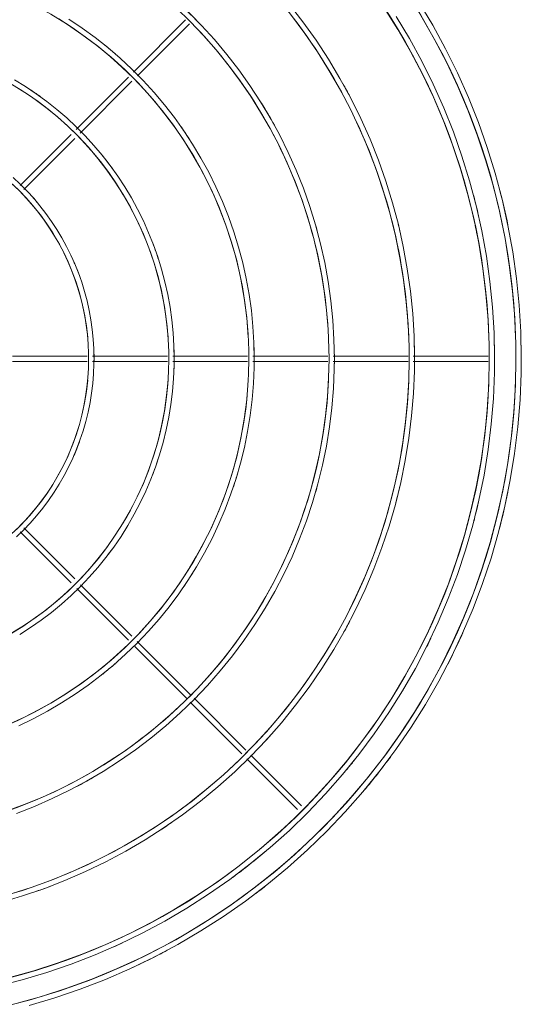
# Model space of a CAD drawing. Header units: millimetres. Extents: x -5998 to 64464, y -2232 to 8822.
# Tile 23 of 52: x 23319 to 23507, y 2866 to 3234. Entities that reach past the tile are written whole.
import ezdxf

# ---------------------------------------------------------------- set-up
doc = ezdxf.new("R2010")
doc.units = ezdxf.units.MM
doc.layers.add('M-EQPM', color=50, linetype='Continuous', lineweight=18)

# ---------------------------------------------------------------- blocks, each defined once
blk = doc.blocks.new('Outdoor_Condenser_Unit_Single_Fan_15958 - Generic _Without Brackets_-4065094-ELEVAÇÃO 3 - MAPEAMENTO DE DANOS')
at = {"layer": 'M-EQPM'}
for p, q in [((23381.43, 3234.22), (23361.95, 3214.75)), ((23363.34, 3213.32), (23382.84, 3232.82)), ((23360.01, 3212.81), (23340.39, 3193.19)), ((23341.91, 3191.88), (23361.32, 3211.3)), ((23338.52, 3191.32), (23319.46, 3172.26)), ((23320.84, 3170.81), (23339.93, 3189.9)), ((23344.58, 3108.5), (23316.56, 3108.5)), ((23316.56, 3106.5), (23344.58, 3106.5)), ((23374.61, 3108.5), (23346.58, 3108.5)), ((23346.58, 3106.5), (23374.61, 3106.5)), ((23404.64, 3108.5), (23376.59, 3108.5)), ((23376.59, 3106.5), (23404.64, 3106.5)), ((23434.67, 3108.5), (23406.59, 3108.5)), ((23406.59, 3106.5), (23434.67, 3106.5)), ((23464.7, 3108.5), (23436.6, 3108.5)), ((23436.6, 3106.5), (23464.7, 3106.5)), ((23494.72, 3108.5), (23466.6, 3108.5)), ((23466.6, 3106.5), (23494.72, 3106.5)), ((23319.46, 3042.74), (23338.52, 3023.68)), ((23339.93, 3025.1), (23320.84, 3044.19)), ((23340.66, 3021.54), (23360.01, 3002.19)), ((23361.32, 3003.7), (23342.11, 3022.92)), ((23362.34, 2999.87), (23381.87, 2980.33)), ((23383.47, 2981.56), (23363.33, 3001.7)), ((23403.99, 2961.04), (23384.58, 2980.45)), ((23383.16, 2979.05), (23402.47, 2959.73)), ((23404.37, 2957.83), (23423.34, 2938.86)), ((23424.76, 2940.27), (23405.79, 2959.24)), ((23360.68, 2890.37), (23360.67, 2890.36))]:
    blk.add_line(p, q, dxfattribs=at)
at = {"layer": 'M-EQPM', "flags": 128}
for points in [[(23507.11, 3107.5), (23506.91, 3117.54), (23506.31, 3127.56), (23505.31, 3137.55), (23503.91, 3147.49), (23502.11, 3157.37), (23499.92, 3167.16), (23497.34, 3176.87), (23494.37, 3186.46), (23491.03, 3195.92), (23487.3, 3205.24), (23483.21, 3214.41), (23478.75, 3223.41), (23473.94, 3232.22), (23468.78, 3240.83)], [(23469.48, 3235.86), (23474.44, 3227.22), (23479.06, 3218.4), (23483.31, 3209.39), (23487.21, 3200.23), (23490.73, 3190.91), (23493.88, 3181.46), (23496.64, 3171.9), (23499.03, 3162.23), (23501.02, 3152.47), (23502.62, 3142.64), (23503.83, 3132.75), (23504.64, 3122.83), (23505.06, 3112.88), (23505.11, 3107.5)], [(23507.11, 3107.5), (23506.91, 3117.54), (23506.31, 3127.56), (23505.31, 3137.55), (23503.91, 3147.49), (23502.11, 3157.37), (23499.92, 3167.16), (23497.34, 3176.87), (23494.37, 3186.46), (23491.03, 3195.92), (23487.3, 3205.24), (23483.21, 3214.41), (23478.75, 3223.41), (23473.94, 3232.22), (23468.78, 3240.83)], [(23507.11, 3107.5), (23506.91, 3117.54), (23506.31, 3127.56), (23505.31, 3137.55), (23503.91, 3147.49), (23502.11, 3157.37), (23499.92, 3167.16), (23497.34, 3176.87), (23494.37, 3186.46), (23491.03, 3195.92), (23487.3, 3205.24), (23483.21, 3214.41), (23478.75, 3223.41), (23473.94, 3232.22), (23468.78, 3240.83)], [(23507.11, 3107.5), (23506.91, 3117.54), (23506.31, 3127.56), (23505.31, 3137.55), (23503.91, 3147.49), (23502.11, 3157.37), (23499.92, 3167.16), (23497.34, 3176.87), (23494.37, 3186.46), (23491.03, 3195.92), (23487.3, 3205.24), (23483.21, 3214.41), (23478.75, 3223.41), (23473.94, 3232.22), (23468.78, 3240.83)], [(23507.11, 3107.5), (23506.91, 3117.54), (23506.31, 3127.56), (23505.31, 3137.55), (23503.91, 3147.49), (23502.11, 3157.37), (23499.92, 3167.16), (23497.34, 3176.87), (23494.37, 3186.46), (23491.03, 3195.92), (23487.3, 3205.24), (23483.21, 3214.41), (23478.75, 3223.41), (23473.94, 3232.22), (23468.78, 3240.83)], [(23507.11, 3107.5), (23506.91, 3117.54), (23506.31, 3127.56), (23505.31, 3137.55), (23503.91, 3147.49), (23502.11, 3157.37), (23499.92, 3167.16), (23497.34, 3176.87), (23494.37, 3186.46), (23491.03, 3195.92), (23487.3, 3205.24), (23483.21, 3214.41), (23478.75, 3223.41), (23473.94, 3232.22), (23468.78, 3240.83)], [(23507.11, 3107.5), (23506.91, 3117.54), (23506.31, 3127.56), (23505.31, 3137.55), (23503.91, 3147.49), (23502.11, 3157.37), (23499.92, 3167.16), (23497.34, 3176.87), (23494.37, 3186.46), (23491.03, 3195.92), (23487.3, 3205.24), (23483.21, 3214.41), (23478.75, 3223.41), (23473.94, 3232.22), (23468.78, 3240.83)], [(23507.11, 3107.5), (23506.91, 3117.54), (23506.31, 3127.56), (23505.31, 3137.55), (23503.91, 3147.49), (23502.11, 3157.37), (23499.92, 3167.16), (23497.34, 3176.87), (23494.37, 3186.46), (23491.03, 3195.92), (23487.3, 3205.24), (23483.21, 3214.41), (23478.75, 3223.41), (23473.94, 3232.22), (23468.78, 3240.83)], [(23497.11, 3107.5), (23496.92, 3117.14), (23496.34, 3126.76), (23495.38, 3136.35), (23494.04, 3145.9), (23492.31, 3155.38), (23490.21, 3164.79), (23487.73, 3174.1), (23484.88, 3183.31), (23481.67, 3192.4), (23478.09, 3201.35), (23474.16, 3210.15), (23469.88, 3218.79), (23465.26, 3227.25), (23460.3, 3235.52)], [(23455.82, 3238.8), (23460.91, 3230.7), (23465.67, 3222.42), (23470.1, 3213.94), (23474.19, 3205.3), (23477.92, 3196.5), (23481.31, 3187.56), (23484.33, 3178.49), (23486.98, 3169.31), (23489.27, 3160.03), (23491.19, 3150.66), (23492.72, 3141.23), (23493.88, 3131.74), (23494.66, 3122.21), (23495.06, 3112.66), (23495.11, 3107.5)], [(23467.11, 3107.5), (23466.95, 3115.94), (23466.44, 3124.36), (23465.6, 3132.76), (23464.42, 3141.12), (23462.91, 3149.42), (23461.07, 3157.66), (23458.9, 3165.81), (23456.4, 3173.87), (23453.59, 3181.83), (23450.46, 3189.67), (23447.02, 3197.37), (23443.27, 3204.94), (23439.22, 3212.34), (23434.89, 3219.58), (23430.26, 3226.64), (23425.36, 3233.51), (23420.18, 3240.18)], [(23421.02, 3235.9), (23426.02, 3229.21), (23430.75, 3222.32), (23435.2, 3215.24), (23439.37, 3207.99), (23443.24, 3200.58), (23446.81, 3193.03), (23450.08, 3185.33), (23453.04, 3177.51), (23455.68, 3169.58), (23458, 3161.55), (23460, 3153.43), (23461.68, 3145.24), (23463.02, 3136.99), (23464.04, 3128.7), (23464.72, 3120.36), (23465.07, 3112.01), (23465.11, 3107.5)], [(23437.11, 3107.5), (23436.97, 3114.74), (23436.54, 3121.96), (23435.81, 3129.17), (23434.8, 3136.34), (23433.51, 3143.46), (23431.93, 3150.52), (23430.07, 3157.52), (23427.93, 3164.44), (23425.51, 3171.26), (23422.83, 3177.98), (23419.87, 3184.6), (23416.66, 3191.08), (23413.19, 3197.44), (23409.47, 3203.64), (23405.5, 3209.7), (23401.29, 3215.59), (23396.86, 3221.31), (23392.19, 3226.85), (23387.31, 3232.19), (23382.22, 3237.34)], [(23378.02, 3238.57), (23383.17, 3233.59), (23388.11, 3228.41), (23392.84, 3223.03), (23397.35, 3217.47), (23401.63, 3211.74), (23405.69, 3205.83), (23409.5, 3199.77), (23413.07, 3193.57), (23416.38, 3187.22), (23419.44, 3180.75), (23422.24, 3174.16), (23424.77, 3167.46), (23427.04, 3160.67), (23429.03, 3153.79), (23430.74, 3146.84), (23432.17, 3139.83), (23433.32, 3132.76), (23434.19, 3125.65), (23434.78, 3118.52), (23435.07, 3111.36), (23435.11, 3107.5)], [(23407.11, 3107.5), (23406.99, 3113.54), (23406.63, 3119.57), (23406.03, 3125.58), (23405.19, 3131.56), (23404.1, 3137.5), (23402.79, 3143.39), (23401.23, 3149.23), (23399.45, 3155), (23397.44, 3160.69), (23395.2, 3166.3), (23392.73, 3171.82), (23390.05, 3177.23), (23387.16, 3182.53), (23384.05, 3187.71), (23380.74, 3192.76), (23377.23, 3197.68), (23373.53, 3202.45), (23369.64, 3207.07), (23365.57, 3211.53), (23361.32, 3215.82), (23356.9, 3219.94), (23352.32, 3223.88), (23347.59, 3227.64), (23342.72, 3231.2), (23337.7, 3234.56)], [(23333.89, 3234.59), (23338.91, 3231.38), (23343.8, 3227.97), (23348.55, 3224.36), (23353.15, 3220.57), (23357.59, 3216.6), (23361.87, 3212.46), (23365.99, 3208.14), (23369.92, 3203.67), (23373.68, 3199.04), (23377.24, 3194.27), (23380.62, 3189.35), (23383.79, 3184.31), (23386.76, 3179.14), (23389.52, 3173.86), (23392.07, 3168.47), (23394.4, 3162.99), (23396.51, 3157.41), (23398.39, 3151.76), (23400.05, 3146.03), (23401.47, 3140.25), (23402.66, 3134.41), (23403.62, 3128.53), (23404.35, 3122.61), (23404.83, 3116.67), (23405.08, 3110.72), (23405.11, 3107.5)], [(23377.11, 3107.5), (23377.02, 3112.34), (23376.73, 3117.17), (23376.24, 3121.99), (23375.57, 3126.78), (23374.7, 3131.54), (23373.65, 3136.26), (23372.4, 3140.94), (23370.97, 3145.56), (23369.36, 3150.13), (23367.56, 3154.62), (23365.59, 3159.04), (23363.44, 3163.38), (23361.12, 3167.62), (23358.63, 3171.77), (23355.98, 3175.82), (23353.17, 3179.76), (23350.2, 3183.58), (23347.08, 3187.29), (23343.82, 3190.86), (23340.42, 3194.3), (23336.88, 3197.6), (23333.21, 3200.76), (23329.42, 3203.77), (23325.51, 3206.62), (23321.49, 3209.32), (23317.37, 3211.85)], [(23318.23, 3209), (23322.24, 3206.43), (23326.15, 3203.71), (23329.94, 3200.83), (23333.61, 3197.81), (23337.16, 3194.64), (23340.58, 3191.32), (23343.86, 3187.88), (23347.01, 3184.31), (23350.01, 3180.61), (23352.86, 3176.8), (23355.55, 3172.87), (23358.08, 3168.84), (23360.46, 3164.72), (23362.66, 3160.5), (23364.7, 3156.2), (23366.56, 3151.82), (23368.24, 3147.36), (23369.74, 3142.85), (23371.07, 3138.28), (23372.21, 3133.65), (23373.16, 3128.99), (23373.92, 3124.29), (23374.5, 3119.57), (23374.89, 3114.82), (23375.09, 3110.07), (23375.11, 3107.5)], [(23347.11, 3107.5), (23347.04, 3111.14), (23346.82, 3114.77), (23346.46, 3118.39), (23345.95, 3122), (23345.3, 3125.58), (23344.51, 3129.13), (23343.57, 3132.65), (23342.5, 3136.13), (23341.28, 3139.56), (23339.93, 3142.94), (23338.45, 3146.26), (23336.83, 3149.52), (23335.09, 3152.72), (23333.22, 3155.84), (23331.22, 3158.88), (23329.11, 3161.84), (23326.87, 3164.72), (23324.53, 3167.5), (23322.08, 3170.19), (23319.52, 3172.78), (23316.85, 3175.26)], [(23316.73, 3172.67), (23319.29, 3170.19), (23321.74, 3167.62), (23324.09, 3164.94), (23326.34, 3162.18), (23328.47, 3159.33), (23330.48, 3156.39), (23332.38, 3153.38), (23334.15, 3150.29), (23335.8, 3147.14), (23337.32, 3143.92), (23338.71, 3140.64), (23339.97, 3137.31), (23341.1, 3133.94), (23342.09, 3130.52), (23342.94, 3127.06), (23343.65, 3123.57), (23344.22, 3120.06), (23344.66, 3116.53), (23344.95, 3112.98), (23345.09, 3109.42), (23345.11, 3107.5)], [(23322.87, 2865.54), (23332.49, 2868.4), (23341.99, 2871.65), (23351.36, 2875.27), (23360.57, 2879.27), (23364.46, 2881.14)], [(23322.87, 2865.54), (23332.49, 2868.4), (23341.99, 2871.65), (23351.36, 2875.27), (23360.57, 2879.27), (23364.46, 2881.14)], [(23322.87, 2865.54), (23332.49, 2868.4), (23341.99, 2871.65), (23351.36, 2875.27), (23360.57, 2879.27), (23364.46, 2881.14)], [(23322.87, 2865.54), (23332.49, 2868.4), (23341.99, 2871.65), (23351.36, 2875.27), (23360.57, 2879.27), (23364.46, 2881.14)], [(23322.87, 2865.54), (23332.49, 2868.4), (23341.99, 2871.65), (23351.36, 2875.27), (23360.57, 2879.27), (23364.46, 2881.14)], [(23322.87, 2865.54), (23332.49, 2868.4), (23341.99, 2871.65), (23351.36, 2875.27), (23360.57, 2879.27), (23364.46, 2881.14)], [(23322.87, 2865.54), (23332.49, 2868.4), (23341.99, 2871.65), (23351.36, 2875.27), (23360.57, 2879.27), (23364.46, 2881.14)], [(23322.87, 2865.54), (23332.49, 2868.4), (23341.99, 2871.65), (23351.36, 2875.27), (23360.57, 2879.27), (23369.61, 2883.63), (23378.47, 2888.34), (23387.14, 2893.41), (23395.6, 2898.82), (23403.83, 2904.57), (23411.83, 2910.64), (23419.57, 2917.02), (23427.06, 2923.71), (23434.27, 2930.69), (23441.2, 2937.96), (23447.83, 2945.5), (23454.16, 2953.29), (23460.17, 2961.34), (23465.85, 2969.61), (23471.19, 2978.11), (23476.2, 2986.81), (23480.85, 2995.71), (23485.14, 3004.79), (23489.06, 3014.03), (23492.61, 3023.42), (23495.79, 3032.94), (23498.58, 3042.59), (23500.98, 3052.33), (23502.99, 3062.17), (23504.6, 3072.08), (23505.82, 3082.04), (23506.64, 3092.05), (23507.06, 3102.08), (23507.11, 3107.5)], [(23505.11, 3107.5), (23504.92, 3097.54), (23504.32, 3087.6), (23503.32, 3077.69), (23501.93, 3067.83), (23500.15, 3058.03), (23497.98, 3048.31), (23495.42, 3038.69), (23492.47, 3029.17), (23489.15, 3019.78), (23485.46, 3010.53), (23481.4, 3001.44), (23476.98, 2992.52), (23472.2, 2983.78), (23467.08, 2975.23), (23461.62, 2966.9), (23455.84, 2958.8), (23449.73, 2950.93), (23443.31, 2943.31), (23436.6, 2935.96), (23429.59, 2928.88), (23422.31, 2922.08), (23414.77, 2915.59), (23406.96, 2909.4), (23398.92, 2903.52), (23390.65, 2897.97), (23382.16, 2892.76), (23373.48, 2887.89), (23364.6, 2883.37), (23355.55, 2879.22), (23346.34, 2875.42), (23336.99, 2872), (23327.51, 2868.95), (23317.91, 2866.29)], [(23310.87, 2872.8), (23320.21, 2875.18), (23329.45, 2877.93), (23338.57, 2881.05), (23347.56, 2884.52), (23356.41, 2888.36), (23365.09, 2892.55), (23373.6, 2897.07), (23381.92, 2901.94), (23390.04, 2907.14), (23397.94, 2912.65), (23405.62, 2918.48), (23413.06, 2924.61), (23420.25, 2931.03), (23427.17, 2937.74), (23433.83, 2944.71), (23440.19, 2951.95), (23446.27, 2959.44), (23452.04, 2967.16), (23457.49, 2975.11), (23462.63, 2983.26), (23467.43, 2991.62), (23471.89, 3000.16), (23476.01, 3008.88), (23479.78, 3017.75), (23483.19, 3026.77), (23486.24, 3035.91), (23488.92, 3045.17), (23491.22, 3054.53), (23493.15, 3063.98), (23494.7, 3073.49), (23495.87, 3083.06), (23496.66, 3092.67), (23497.06, 3102.3), (23497.11, 3107.5)], [(23495.11, 3107.5), (23494.92, 3097.94), (23494.35, 3088.4), (23493.4, 3078.89), (23492.06, 3069.42), (23490.35, 3060.02), (23488.26, 3050.69), (23485.81, 3041.45), (23482.98, 3032.32), (23479.79, 3023.31), (23476.25, 3014.43), (23472.35, 3005.7), (23468.11, 2997.13), (23463.52, 2988.75), (23458.61, 2980.55), (23453.37, 2972.55), (23447.82, 2964.77), (23441.95, 2957.22), (23435.8, 2949.91), (23429.35, 2942.85), (23422.63, 2936.05), (23415.64, 2929.53), (23408.39, 2923.29), (23400.91, 2917.35), (23393.19, 2911.71), (23385.25, 2906.39), (23377.1, 2901.39), (23368.76, 2896.71), (23360.24, 2892.38), (23351.56, 2888.38), (23342.72, 2884.74), (23333.74, 2881.46), (23324.64, 2878.53), (23315.43, 2875.98)], [(23312.23, 2904.1), (23320.32, 2906.51), (23328.31, 2909.23), (23336.18, 2912.28), (23343.92, 2915.64), (23351.52, 2919.3), (23358.97, 2923.27), (23366.26, 2927.53), (23373.37, 2932.08), (23380.29, 2936.91), (23387.01, 2942.01), (23393.52, 2947.38), (23399.82, 2953), (23405.88, 2958.87), (23411.71, 2964.98), (23417.28, 2971.31), (23422.6, 2977.87), (23427.65, 2984.63), (23432.42, 2991.59), (23436.92, 2998.73), (23441.12, 3006.05), (23445.03, 3013.53), (23448.64, 3021.16), (23451.94, 3028.92), (23454.92, 3036.82), (23457.59, 3044.82), (23459.94, 3052.93), (23461.96, 3061.13), (23463.65, 3069.39), (23465, 3077.72), (23466.03, 3086.1), (23466.71, 3094.51), (23467.07, 3102.94), (23467.11, 3107.5)], [(23465.11, 3107.5), (23464.95, 3099.14), (23464.45, 3090.8), (23463.61, 3082.48), (23462.45, 3074.2), (23460.95, 3065.98), (23459.12, 3057.82), (23456.98, 3049.74), (23454.51, 3041.76), (23451.72, 3033.87), (23448.62, 3026.11), (23445.21, 3018.48), (23441.5, 3010.99), (23437.49, 3003.65), (23433.19, 2996.48), (23428.61, 2989.49), (23423.75, 2982.69), (23418.63, 2976.08), (23413.24, 2969.69), (23407.61, 2963.52), (23401.73, 2957.57), (23395.61, 2951.87), (23389.28, 2946.42), (23382.73, 2941.22), (23375.98, 2936.29), (23369.04, 2931.63), (23361.91, 2927.26), (23354.62, 2923.17), (23347.17, 2919.38), (23339.58, 2915.89), (23331.85, 2912.7), (23324, 2909.83), (23316.04, 2907.27)], [(23318.04, 2937.42), (23324.8, 2940.04), (23331.44, 2942.92), (23337.96, 2946.06), (23344.35, 2949.46), (23350.6, 2953.12), (23356.7, 2957.02), (23362.63, 2961.16), (23368.4, 2965.54), (23373.99, 2970.14), (23379.39, 2974.97), (23384.59, 2980), (23389.58, 2985.24), (23394.37, 2990.68), (23398.93, 2996.3), (23403.26, 3002.1), (23407.36, 3008.07), (23411.21, 3014.19), (23414.82, 3020.47), (23418.17, 3026.89), (23421.27, 3033.43), (23424.1, 3040.1), (23426.66, 3046.87), (23428.95, 3053.74), (23430.96, 3060.69), (23432.69, 3067.72), (23434.14, 3074.81), (23435.3, 3081.96), (23436.18, 3089.14), (23436.77, 3096.36), (23437.07, 3103.59), (23437.11, 3107.5)], [(23435.11, 3107.5), (23434.97, 3100.34), (23434.54, 3093.2), (23433.83, 3086.07), (23432.83, 3078.98), (23431.55, 3071.94), (23429.98, 3064.95), (23428.14, 3058.03), (23426.03, 3051.19), (23423.64, 3044.44), (23420.98, 3037.79), (23418.07, 3031.26), (23414.89, 3024.84), (23411.45, 3018.56), (23407.77, 3012.42), (23403.85, 3006.43), (23399.69, 3000.6), (23395.3, 2994.95), (23390.69, 2989.47), (23385.86, 2984.18), (23380.83, 2979.09), (23375.59, 2974.21), (23370.16, 2969.54), (23364.56, 2965.09), (23358.78, 2960.86), (23352.83, 2956.88), (23346.73, 2953.13), (23340.48, 2949.63), (23334.1, 2946.38), (23327.6, 2943.39), (23320.98, 2940.67), (23314.25, 2938.2)], [(23318.95, 2970.2), (23324.39, 2972.82), (23329.72, 2975.66), (23334.94, 2978.71), (23340.03, 2981.96), (23344.98, 2985.42), (23349.79, 2989.07), (23354.45, 2992.91), (23358.95, 2996.93), (23363.29, 3001.13), (23367.46, 3005.51), (23371.45, 3010.04), (23375.26, 3014.73), (23378.87, 3019.57), (23382.29, 3024.55), (23385.51, 3029.66), (23388.51, 3034.9), (23391.31, 3040.25), (23393.89, 3045.71), (23396.25, 3051.27), (23398.39, 3056.92), (23400.3, 3062.65), (23401.98, 3068.45), (23403.42, 3074.31), (23404.63, 3080.23), (23405.6, 3086.19), (23406.34, 3092.19), (23406.83, 3098.21), (23407.08, 3104.24), (23407.11, 3107.5)], [(23405.11, 3107.5), (23405, 3101.54), (23404.64, 3095.59), (23404.04, 3089.66), (23403.21, 3083.76), (23402.14, 3077.9), (23400.84, 3072.08), (23399.31, 3066.32), (23397.55, 3060.63), (23395.56, 3055.01), (23393.35, 3049.48), (23390.92, 3044.04), (23388.28, 3038.69), (23385.42, 3033.46), (23382.36, 3028.35), (23379.09, 3023.37), (23375.63, 3018.52), (23371.97, 3013.81), (23368.13, 3009.25), (23364.12, 3004.85), (23359.92, 3000.61), (23355.57, 2996.55), (23351.05, 2992.66), (23346.38, 2988.96), (23341.57, 2985.44), (23336.62, 2982.12), (23331.54, 2979), (23326.34, 2976.09), (23321.03, 2973.39), (23315.62, 2970.9)], [(23319.28, 3004.29), (23323.35, 3006.9), (23327.32, 3009.67), (23331.18, 3012.6), (23334.91, 3015.68), (23338.52, 3018.9), (23342, 3022.27), (23345.34, 3025.77), (23348.54, 3029.4), (23351.59, 3033.16), (23354.48, 3037.04), (23357.22, 3041.03), (23359.8, 3045.12), (23362.21, 3049.32), (23364.45, 3053.61), (23366.52, 3057.99), (23368.41, 3062.44), (23370.12, 3066.97), (23371.65, 3071.56), (23373, 3076.21), (23374.16, 3080.91), (23375.13, 3085.65), (23375.9, 3090.42), (23376.49, 3095.23), (23376.89, 3100.05), (23377.09, 3104.89), (23377.11, 3107.5)], [(23375.11, 3107.5), (23375.02, 3102.74), (23374.73, 3097.99), (23374.26, 3093.25), (23373.59, 3088.54), (23372.74, 3083.86), (23371.7, 3079.21), (23370.48, 3074.61), (23369.07, 3070.07), (23367.49, 3065.58), (23365.72, 3061.16), (23363.78, 3056.81), (23361.67, 3052.55), (23359.39, 3048.37), (23356.94, 3044.29), (23354.33, 3040.31), (23351.56, 3036.43), (23348.65, 3032.67), (23345.58, 3029.03), (23342.37, 3025.52), (23339.02, 3022.13), (23335.54, 3018.89), (23331.94, 3015.78), (23328.21, 3012.82), (23324.36, 3010.02), (23320.41, 3007.36), (23316.36, 3004.87)], [(23318.09, 3040.87), (23320.71, 3043.4), (23323.22, 3046.03), (23325.62, 3048.77), (23327.92, 3051.59), (23330.09, 3054.51), (23332.15, 3057.51), (23334.09, 3060.59), (23335.91, 3063.75), (23337.59, 3066.97), (23339.15, 3070.26), (23340.57, 3073.61), (23341.86, 3077.02), (23343.01, 3080.47), (23344.02, 3083.97), (23344.89, 3087.5), (23345.62, 3091.07), (23346.2, 3094.66), (23346.65, 3098.27), (23346.94, 3101.9), (23347.09, 3105.54), (23347.11, 3107.5)], [(23345.11, 3107.5), (23345.04, 3103.94), (23344.83, 3100.39), (23344.47, 3096.85), (23343.98, 3093.32), (23343.34, 3089.82), (23342.56, 3086.34), (23341.65, 3082.9), (23340.6, 3079.5), (23339.41, 3076.15), (23338.09, 3072.84), (23336.64, 3069.59), (23335.06, 3066.4), (23333.35, 3063.28), (23331.52, 3060.22), (23329.57, 3057.25), (23327.5, 3054.35), (23325.32, 3051.54), (23323.03, 3048.81), (23320.63, 3046.19), (23318.12, 3043.66)], [(23365.4, 2881.6), (23369.61, 2883.63), (23378.47, 2888.34), (23387.14, 2893.41), (23395.6, 2898.82), (23403.83, 2904.57), (23411.83, 2910.64), (23419.57, 2917.02), (23427.06, 2923.71), (23434.27, 2930.69), (23441.2, 2937.96), (23447.83, 2945.5), (23454.16, 2953.29), (23460.17, 2961.34), (23465.85, 2969.61), (23471.19, 2978.11), (23476.2, 2986.81), (23480.85, 2995.71), (23485.14, 3004.79), (23489.06, 3014.03), (23492.61, 3023.42), (23495.79, 3032.94), (23498.58, 3042.59), (23500.98, 3052.33), (23502.99, 3062.17), (23504.6, 3072.08), (23505.82, 3082.04), (23506.64, 3092.05), (23507.06, 3102.08), (23507.11, 3107.5)], [(23365.4, 2881.6), (23369.61, 2883.63), (23378.47, 2888.34), (23387.14, 2893.41), (23395.6, 2898.82), (23403.83, 2904.57), (23411.83, 2910.64), (23419.57, 2917.02), (23427.06, 2923.71), (23434.27, 2930.69), (23441.2, 2937.96), (23447.83, 2945.5), (23454.16, 2953.29), (23460.17, 2961.34), (23465.85, 2969.61), (23471.19, 2978.11), (23476.2, 2986.81), (23480.85, 2995.71), (23485.14, 3004.79), (23489.06, 3014.03), (23492.61, 3023.42), (23495.79, 3032.94), (23498.58, 3042.59), (23500.98, 3052.33), (23502.99, 3062.17), (23504.6, 3072.08), (23505.82, 3082.04), (23506.64, 3092.05), (23507.06, 3102.08), (23507.11, 3107.5)], [(23365.4, 2881.6), (23369.61, 2883.63), (23378.47, 2888.34), (23387.14, 2893.41), (23395.6, 2898.82), (23403.83, 2904.57), (23411.83, 2910.64), (23419.57, 2917.02), (23427.06, 2923.71), (23434.27, 2930.69), (23441.2, 2937.96), (23447.83, 2945.5), (23454.16, 2953.29), (23460.17, 2961.34), (23465.85, 2969.61), (23471.19, 2978.11), (23476.2, 2986.81), (23480.85, 2995.71), (23485.14, 3004.79), (23489.06, 3014.03), (23492.61, 3023.42), (23495.79, 3032.94), (23498.58, 3042.59), (23500.98, 3052.33), (23502.99, 3062.17), (23504.6, 3072.08), (23505.82, 3082.04), (23506.64, 3092.05), (23507.06, 3102.08), (23507.11, 3107.5)], [(23365.4, 2881.6), (23369.61, 2883.63), (23378.47, 2888.34), (23387.14, 2893.41), (23395.6, 2898.82), (23403.83, 2904.57), (23411.83, 2910.64), (23419.57, 2917.02), (23427.06, 2923.71), (23434.27, 2930.69), (23441.2, 2937.96), (23447.83, 2945.5), (23454.16, 2953.29), (23460.17, 2961.34), (23465.85, 2969.61), (23471.19, 2978.11), (23476.2, 2986.81), (23480.85, 2995.71), (23485.14, 3004.79), (23489.06, 3014.03), (23492.61, 3023.42), (23495.79, 3032.94), (23498.58, 3042.59), (23500.98, 3052.33), (23502.99, 3062.17), (23504.6, 3072.08), (23505.82, 3082.04), (23506.64, 3092.05), (23507.06, 3102.08), (23507.11, 3107.5)], [(23365.4, 2881.6), (23369.61, 2883.63), (23378.47, 2888.34), (23387.14, 2893.41), (23395.6, 2898.82), (23403.83, 2904.57), (23411.83, 2910.64), (23419.57, 2917.02), (23427.06, 2923.71), (23434.27, 2930.69), (23441.2, 2937.96), (23447.83, 2945.5), (23454.16, 2953.29), (23460.17, 2961.34), (23465.85, 2969.61), (23471.19, 2978.11), (23476.2, 2986.81), (23480.85, 2995.71), (23485.14, 3004.79), (23489.06, 3014.03), (23492.61, 3023.42), (23495.79, 3032.94), (23498.58, 3042.59), (23500.98, 3052.33), (23502.99, 3062.17), (23504.6, 3072.08), (23505.82, 3082.04), (23506.64, 3092.05), (23507.06, 3102.08), (23507.11, 3107.5)], [(23365.4, 2881.6), (23369.61, 2883.63), (23378.47, 2888.34), (23387.14, 2893.41), (23395.6, 2898.82), (23403.83, 2904.57), (23411.83, 2910.64), (23419.57, 2917.02), (23427.06, 2923.71), (23434.27, 2930.69), (23441.2, 2937.96), (23447.83, 2945.5), (23454.16, 2953.29), (23460.17, 2961.34), (23465.85, 2969.61), (23471.19, 2978.11), (23476.2, 2986.81), (23480.85, 2995.71), (23485.14, 3004.79), (23489.06, 3014.03), (23492.61, 3023.42), (23495.79, 3032.94), (23498.58, 3042.59), (23500.98, 3052.33), (23502.99, 3062.17), (23504.6, 3072.08), (23505.82, 3082.04), (23506.64, 3092.05), (23507.06, 3102.08), (23507.11, 3107.5)], [(23365.4, 2881.6), (23369.61, 2883.63), (23378.47, 2888.34), (23387.14, 2893.41), (23395.6, 2898.82), (23403.83, 2904.57), (23411.83, 2910.64), (23419.57, 2917.02), (23427.06, 2923.71), (23434.27, 2930.69), (23441.2, 2937.96), (23447.83, 2945.5), (23454.16, 2953.29), (23460.17, 2961.34), (23465.85, 2969.61), (23471.19, 2978.11), (23476.2, 2986.81), (23480.85, 2995.71), (23485.14, 3004.79), (23489.06, 3014.03), (23492.61, 3023.42), (23495.79, 3032.94), (23498.58, 3042.59), (23500.98, 3052.33), (23502.99, 3062.17), (23504.6, 3072.08), (23505.82, 3082.04), (23506.64, 3092.05), (23507.06, 3102.08), (23507.11, 3107.5)]]:
    blk.add_lwpolyline(points, dxfattribs=at)
at = {"layer": 'M-EQPM'}
for radius, start, end in [(249, 1.8408, 178.1592), (239, 1.9179, 178.0821), (149, 3.0763, 176.9237), (181, 43.859, 46.875), (209, 27.6923, 39.8077), (179, 30.171, 43.125), (119, 3.8518, 176.1482), (151, 49.0909, 51.3564), (241, 25.7143, 26.7671), (211, 27.6923, 29.1715), (121, 54, 56.1037), (181, 28.854, 31.875), (209, 2.1931, 25.9615), (89, 5.1502, 174.8498), (151, 32.7273, 34.981), (179, 2.5607, 28.125), (121, 36, 39.0754), (91, 40, 41.715), (241, 14.4643, 14.633), (241, 12.8571, 14.633), (251, 11.469, 14.5262), (239, 11.25, 12.8571), (181, 15, 16.0634), (211, 13.0342, 13.8462), (121, 18, 21.361), (91, 20, 23.4207), (241, 0, 1.2201), (241, 360, 1.2201), (251, 360, 1.1654), (251, 360, 1.1654), (251, 360, 1.1654), (251, 360, 1.1654), (251, 360, 1.1654), (251, 360, 1.1654), (251, 360, 1.1654), (251, 360, 1.1654), (91, 0, 2.2865), (121, 0, 1.8357), (151, 360, 1.581), (181, 360, 1.4175), (211, 0, 1.3038), (91, 357.7135, 0), (121, 358.1643, 0), (151, 358.419, 0), (181, 358.5825, 0), (211, 358.6962, 0), (241, 358.7799, 360), (241, 358.7799, 0), (251, 358.8346, 0), (251, 358.8346, 0), (251, 358.8346, 0), (251, 358.8346, 0), (251, 358.8346, 0), (251, 358.8346, 0), (251, 358.8346, 0), (251, 358.8346, 0), (249, 181.8408, 358.1592), (239, 181.9179, 358.0821), (149, 183.0763, 356.9237), (119, 183.8518, 356.1482), (89, 185.1502, 354.8498), (209, 290.7779, 357.8069), (179, 315, 357.4393), (91, 336.5793, 340), (121, 338.7769, 342), (151, 341.5112, 343.6364), (181, 343.9437, 345), (211, 345.2402, 347.0059), (239, 347.1429, 348.75), (251, 345.2638, 348.531), (241, 345.367, 347.1429), (91, 318.285, 320), (241, 345.367, 345.5357), (251, 345.2638, 345.5357), (251, 345.2638, 345.5357), (251, 345.2638, 345.5357), (251, 345.2638, 345.5357), (251, 345.2638, 345.5357), (251, 345.2638, 345.5357), (251, 345.2638, 345.5357), (121, 320.9608, 324), (151, 325.0006, 328.8086), (211, 330.8395, 332.3077), (241, 333.4224, 334.2857), (241, 333.4224, 334.2857), (251, 332.9072, 335.8929), (151, 308.6293, 310.9091), (179, 225.1556, 299.9129), (179, 301.875, 313.125), (211, 316.968, 318.4615), (251, 319.9354, 323.7639), (251, 323.0357, 323.7639), (251, 323.0357, 323.7639), (251, 323.0357, 323.7639), (251, 323.0357, 323.7639), (251, 323.0357, 323.7639), (251, 323.0357, 323.7639), (251, 323.0357, 323.7639), (241, 320.3761, 321.4286), (241, 320.3761, 321.4286), (181, 297.8497, 300), (211, 303.0944, 304.6154), (241, 306.4203, 310.1786), (209, 249.2909, 289.0385), (211, 289.2187, 290.7692), (251, 307.1443, 308.5714), (241, 294.1071, 294.961), (241, 294.1071, 294.961), (251, 295.7143, 298.1434), (251, 297.3214, 298.1434), (251, 297.3214, 298.1434), (251, 297.3214, 298.1434), (251, 297.3214, 298.1434), (251, 297.3214, 298.1434), (251, 297.3214, 298.1434), (251, 297.3214, 298.1434)]:
    blk.add_arc((23256.11, 3107.5), radius, start, end, dxfattribs=at)

msp = doc.modelspace()

# ---------------------------------------------------------------- block references
at = {"layer": 'M-EQPM'}
msp.add_blockref('Outdoor_Condenser_Unit_Single_Fan_15958 - Generic _Without Brackets_-4065094-ELEVAÇÃO 3 - MAPEAMENTO DE DANOS', (0, 0), dxfattribs=at)

doc.saveas('drawing.dxf')
